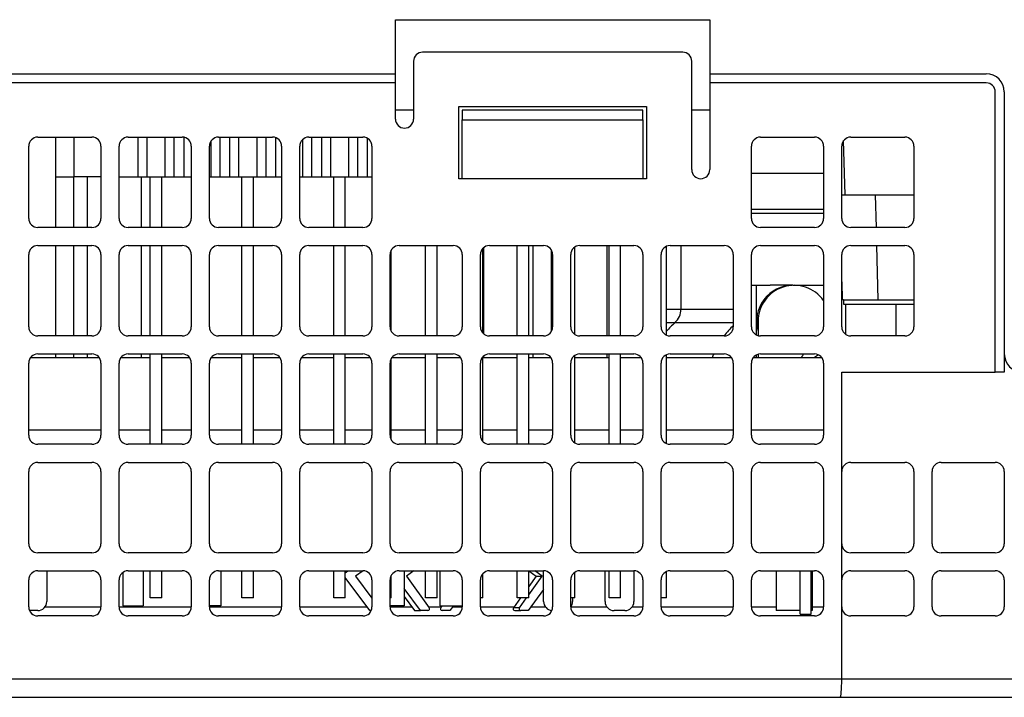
# Model space of a CAD drawing. Extents: x 14074 to 14414, y -3712 to -3387.
# Tile 14 of 18: x 14281 to 14335, y -3712 to -3675. Entities that reach past the tile are written whole.
import ezdxf

# ---------------------------------------------------------------- set-up
doc = ezdxf.new("R2010")
doc.units = 0
doc.layers.get('0').update_dxf_attribs({"linetype": 'CONTINUOUS'})

msp = doc.modelspace()

# ---------------------------------------------------------------- linework, layer by layer
for p, q in [((14301.38, -3677.97), (14301.38, -3674.97)), ((14301.38, -3674.97), (14318.78, -3674.97)), ((14318.78, -3674.97), (14318.78, -3677.97)), ((14317.28, -3676.77), (14302.88, -3676.77)), ((14302.38, -3677.27), (14302.38, -3680.47)), ((14317.78, -3683.27), (14317.78, -3677.27)), ((14248.08, -3677.97), (14301.38, -3677.97)), ((14301.38, -3678.47), (14301.38, -3677.97)), ((14318.78, -3677.97), (14334.08, -3677.97)), ((14318.78, -3677.97), (14318.78, -3678.47)), ((14301.38, -3678.47), (14248.08, -3678.47)), ((14301.38, -3680.47), (14301.38, -3678.47)), ((14334.08, -3678.47), (14318.78, -3678.47)), ((14318.78, -3678.47), (14318.78, -3683.27)), ((14334.58, -3694.47), (14334.58, -3678.97)), ((14335.08, -3678.97), (14335.08, -3693.47)), ((14304.88, -3683.77), (14304.88, -3679.77)), ((14304.88, -3679.77), (14315.28, -3679.77)), ((14315.28, -3679.77), (14315.28, -3683.77)), ((14302.38, -3679.97), (14301.38, -3679.97)), ((14315.08, -3679.97), (14305.08, -3679.97)), ((14305.08, -3679.97), (14305.08, -3680.506)), ((14315.08, -3680.506), (14315.08, -3679.97)), ((14318.78, -3679.97), (14317.78, -3679.97)), ((14305.08, -3680.506), (14315.08, -3680.506)), ((14305.08, -3683.77), (14305.08, -3680.506)), ((14315.08, -3680.506), (14315.08, -3683.77)), ((14281.58, -3681.47), (14284.58, -3681.47)), ((14282.58, -3683.67), (14282.58, -3681.47)), ((14283.58, -3681.47), (14283.58, -3683.67)), ((14286.58, -3681.47), (14289.58, -3681.47)), ((14287.12, -3681.47), (14287.12, -3683.67)), ((14287.62, -3681.47), (14287.62, -3683.67)), ((14288.62, -3681.47), (14288.62, -3683.67)), ((14289.12, -3681.47), (14289.12, -3683.67)), ((14291.58, -3681.47), (14294.58, -3681.47)), ((14291.66, -3681.47), (14291.66, -3683.67)), ((14292.2, -3681.47), (14292.2, -3683.67)), ((14292.7, -3681.47), (14292.7, -3683.67)), ((14293.7, -3681.47), (14293.7, -3683.67)), ((14294.2, -3681.47), (14294.2, -3683.67)), ((14296.58, -3681.47), (14299.58, -3681.47)), ((14296.74, -3681.47), (14296.74, -3683.67)), ((14297.28, -3681.47), (14297.28, -3683.67)), ((14297.78, -3681.47), (14297.78, -3683.67)), ((14298.78, -3681.47), (14298.78, -3683.67)), ((14299.28, -3681.47), (14299.28, -3683.67)), ((14321.58, -3681.47), (14324.58, -3681.47)), ((14326.58, -3681.47), (14329.58, -3681.47)), ((14281.08, -3685.97), (14281.08, -3681.97)), ((14285.08, -3681.97), (14285.08, -3685.97)), ((14286.08, -3685.97), (14286.08, -3681.97)), ((14289.66, -3681.477), (14289.66, -3683.67)), ((14290.08, -3681.97), (14290.08, -3685.97)), ((14291.08, -3685.97), (14291.08, -3681.97)), ((14291.16, -3681.699), (14291.16, -3683.67)), ((14294.74, -3681.497), (14294.74, -3683.67)), ((14295.08, -3681.97), (14295.08, -3685.97)), ((14296.08, -3685.97), (14296.08, -3681.97)), ((14296.24, -3681.604), (14296.24, -3683.67)), ((14299.82, -3681.532), (14299.82, -3683.67)), ((14300.08, -3681.97), (14300.08, -3685.97)), ((14321.08, -3685.97), (14321.08, -3681.97)), ((14325.08, -3681.97), (14325.08, -3685.97)), ((14326.08, -3685.97), (14326.08, -3681.97)), ((14326.263, -3684.67), (14326.184, -3681.665)), ((14330.08, -3681.97), (14330.08, -3685.97)), ((14321.08, -3683.47), (14325.08, -3683.47)), ((14282.58, -3683.67), (14283.58, -3683.67)), ((14282.58, -3686.47), (14282.58, -3683.67)), ((14284.33, -3683.67), (14283.58, -3683.67)), ((14283.58, -3686.47), (14283.58, -3683.67)), ((14285.08, -3683.67), (14284.33, -3683.67)), ((14284.33, -3686.47), (14284.33, -3683.67)), ((14286.08, -3683.67), (14287.12, -3683.67)), ((14287.12, -3683.67), (14287.62, -3683.67)), ((14287.33, -3686.47), (14287.33, -3683.67)), ((14287.62, -3683.67), (14288.62, -3683.67)), ((14287.8, -3686.47), (14287.8, -3683.67)), ((14288.44, -3686.47), (14288.44, -3683.67)), ((14288.62, -3683.67), (14289.12, -3683.67)), ((14289.12, -3683.67), (14289.66, -3683.67)), ((14289.66, -3683.67), (14290.08, -3683.67)), ((14291.08, -3683.67), (14291.16, -3683.67)), ((14291.16, -3683.67), (14291.66, -3683.67)), ((14291.66, -3683.67), (14292.2, -3683.67)), ((14292.2, -3683.67), (14292.7, -3683.67)), ((14292.7, -3683.67), (14293.7, -3683.67)), ((14292.88, -3686.47), (14292.88, -3683.67)), ((14293.52, -3686.47), (14293.52, -3683.67)), ((14293.7, -3683.67), (14294.2, -3683.67)), ((14294.2, -3683.67), (14294.74, -3683.67)), ((14294.74, -3683.67), (14295.08, -3683.67)), ((14296.08, -3683.67), (14296.24, -3683.67)), ((14296.24, -3683.67), (14296.74, -3683.67)), ((14296.74, -3683.67), (14297.28, -3683.67)), ((14297.28, -3683.67), (14297.78, -3683.67)), ((14297.78, -3683.67), (14298.78, -3683.67)), ((14297.96, -3686.47), (14297.96, -3683.67)), ((14298.6, -3686.47), (14298.6, -3683.67)), ((14298.78, -3683.67), (14299.28, -3683.67)), ((14299.28, -3683.67), (14299.82, -3683.67)), ((14299.82, -3683.67), (14300.08, -3683.67)), ((14315.28, -3683.77), (14304.88, -3683.77)), ((14326.08, -3684.67), (14327.955, -3684.67)), ((14328.002, -3686.47), (14327.955, -3684.67)), ((14327.955, -3684.67), (14330.08, -3684.67)), ((14325.08, -3685.47), (14321.08, -3685.47)), ((14321.08, -3685.67), (14325.08, -3685.67)), ((14284.58, -3686.47), (14281.58, -3686.47)), ((14289.58, -3686.47), (14286.58, -3686.47)), ((14294.58, -3686.47), (14291.58, -3686.47)), ((14299.58, -3686.47), (14296.58, -3686.47)), ((14324.58, -3686.47), (14321.58, -3686.47)), ((14329.58, -3686.47), (14326.58, -3686.47)), ((14281.08, -3691.97), (14281.08, -3687.97)), ((14281.58, -3687.47), (14284.58, -3687.47)), ((14282.58, -3692.47), (14282.58, -3687.47)), ((14283.58, -3692.47), (14283.58, -3687.47)), ((14284.33, -3692.47), (14284.33, -3687.47)), ((14285.08, -3687.97), (14285.08, -3691.97)), ((14286.08, -3691.97), (14286.08, -3687.97)), ((14286.58, -3687.47), (14289.58, -3687.47)), ((14287.33, -3692.47), (14287.33, -3687.47)), ((14287.8, -3692.47), (14287.8, -3687.47)), ((14288.44, -3692.47), (14288.44, -3687.47)), ((14290.08, -3687.97), (14290.08, -3691.97)), ((14291.08, -3691.97), (14291.08, -3687.97)), ((14291.58, -3687.47), (14294.58, -3687.47)), ((14292.88, -3692.47), (14292.88, -3687.47)), ((14293.52, -3692.47), (14293.52, -3687.47)), ((14295.08, -3687.97), (14295.08, -3691.97)), ((14296.08, -3691.97), (14296.08, -3687.97)), ((14296.58, -3687.47), (14299.58, -3687.47)), ((14297.96, -3692.47), (14297.96, -3687.47)), ((14298.6, -3692.47), (14298.6, -3687.47)), ((14300.08, -3687.97), (14300.08, -3691.97)), ((14301.08, -3691.97), (14301.08, -3687.97)), ((14301.14, -3692.208), (14301.14, -3687.733)), ((14301.58, -3687.47), (14304.58, -3687.47)), ((14303.04, -3692.47), (14303.04, -3687.47)), ((14303.68, -3692.47), (14303.68, -3687.47)), ((14305.08, -3687.97), (14305.08, -3691.97)), ((14306.08, -3691.97), (14306.08, -3687.97)), ((14306.22, -3692.317), (14306.22, -3687.623)), ((14306.28, -3692.37), (14306.28, -3687.57)), ((14306.58, -3687.47), (14309.58, -3687.47)), ((14308.12, -3692.47), (14308.12, -3687.47)), ((14308.76, -3692.47), (14308.76, -3687.47)), ((14309.01, -3692.47), (14309.01, -3687.47)), ((14310.01, -3692.226), (14310.01, -3687.715)), ((14310.08, -3687.97), (14310.08, -3691.97)), ((14311.08, -3691.97), (14311.08, -3687.97)), ((14311.3, -3692.385), (14311.3, -3687.556)), ((14311.58, -3687.47), (14314.58, -3687.47)), ((14313.08, -3687.47), (14313.08, -3692.47)), ((14313.2, -3692.47), (14313.2, -3687.47)), ((14313.84, -3692.47), (14313.84, -3687.47)), ((14315.08, -3687.97), (14315.08, -3691.97)), ((14316.08, -3691.97), (14316.08, -3687.97)), ((14316.38, -3692.429), (14316.38, -3687.512)), ((14316.58, -3687.47), (14319.58, -3687.47)), ((14317.18, -3687.47), (14317.18, -3690.992)), ((14320.08, -3687.97), (14320.08, -3691.97)), ((14321.08, -3691.97), (14321.08, -3687.97)), ((14321.58, -3687.47), (14324.58, -3687.47)), ((14325.08, -3687.97), (14325.08, -3691.97)), ((14326.08, -3691.97), (14326.08, -3687.97)), ((14326.58, -3687.47), (14329.58, -3687.47)), ((14328.107, -3690.47), (14328.028, -3687.47)), ((14330.08, -3687.97), (14330.08, -3691.97)), ((14326.08, -3689.47), (14326.106, -3690.47)), ((14321.08, -3689.67), (14322.12, -3689.67)), ((14323.371, -3689.67), (14322.12, -3689.67)), ((14323.371, -3689.67), (14323.454, -3689.67)), ((14323.454, -3689.67), (14325.08, -3689.67)), ((14326.08, -3689.67), (14326.085, -3689.67)), ((14326.185, -3690.47), (14326.106, -3690.47)), ((14326.172, -3690.47), (14326.172, -3690.72)), ((14326.172, -3690.72), (14326.186, -3690.72)), ((14326.185, -3690.47), (14326.186, -3690.47)), ((14326.186, -3690.47), (14330.08, -3690.47)), ((14326.186, -3690.47), (14326.186, -3690.72)), ((14326.186, -3690.72), (14330.08, -3690.72)), ((14326.305, -3692.388), (14326.305, -3690.72)), ((14329.08, -3690.72), (14329.08, -3692.47)), ((14316.38, -3690.992), (14317.18, -3690.992)), ((14317.18, -3690.992), (14320.08, -3690.992)), ((14316.847, -3691.738), (14316.38, -3691.738)), ((14320.08, -3691.738), (14316.847, -3691.738)), ((14321.448, -3691.676), (14321.448, -3692.453)), ((14284.58, -3692.47), (14281.58, -3692.47)), ((14289.58, -3692.47), (14286.58, -3692.47)), ((14294.58, -3692.47), (14291.58, -3692.47)), ((14299.58, -3692.47), (14296.58, -3692.47)), ((14304.58, -3692.47), (14301.58, -3692.47)), ((14309.58, -3692.47), (14306.58, -3692.47)), ((14314.58, -3692.47), (14311.58, -3692.47)), ((14319.58, -3692.47), (14316.58, -3692.47)), ((14324.58, -3692.47), (14321.58, -3692.47)), ((14329.58, -3692.47), (14326.58, -3692.47)), ((14281.08, -3697.97), (14281.08, -3693.97)), ((14281.18, -3693.67), (14284.98, -3693.67)), ((14281.58, -3693.47), (14284.58, -3693.47)), ((14282.58, -3693.67), (14282.58, -3693.47)), ((14283.58, -3693.67), (14283.58, -3693.47)), ((14284.33, -3693.67), (14284.33, -3693.47)), ((14285.08, -3693.97), (14285.08, -3697.97)), ((14286.08, -3697.97), (14286.08, -3693.97)), ((14286.18, -3693.67), (14287.8, -3693.67)), ((14286.58, -3693.47), (14289.58, -3693.47)), ((14287.33, -3693.67), (14287.33, -3693.47)), ((14287.8, -3698.47), (14287.8, -3693.47)), ((14288.44, -3698.47), (14288.44, -3693.47)), ((14288.44, -3693.67), (14289.98, -3693.67)), ((14290.08, -3693.97), (14290.08, -3697.97)), ((14291.08, -3697.97), (14291.08, -3693.97)), ((14291.18, -3693.67), (14292.88, -3693.67)), ((14291.58, -3693.47), (14294.58, -3693.47)), ((14292.88, -3698.47), (14292.88, -3693.47)), ((14293.52, -3698.47), (14293.52, -3693.47)), ((14293.52, -3693.67), (14294.98, -3693.67)), ((14295.08, -3693.97), (14295.08, -3697.97)), ((14296.08, -3697.97), (14296.08, -3693.97)), ((14296.18, -3693.67), (14297.96, -3693.67)), ((14296.58, -3693.47), (14299.58, -3693.47)), ((14297.96, -3698.47), (14297.96, -3693.47)), ((14298.6, -3698.47), (14298.6, -3693.47)), ((14298.6, -3693.67), (14299.98, -3693.67)), ((14300.08, -3693.97), (14300.08, -3697.97)), ((14301.08, -3697.97), (14301.08, -3693.97)), ((14301.14, -3698.208), (14301.14, -3693.733)), ((14301.18, -3693.67), (14303.04, -3693.67)), ((14301.58, -3693.47), (14304.58, -3693.47)), ((14303.04, -3698.47), (14303.04, -3693.47)), ((14303.68, -3698.47), (14303.68, -3693.47)), ((14303.68, -3693.67), (14304.98, -3693.67)), ((14305.08, -3693.97), (14305.08, -3697.97)), ((14306.08, -3697.97), (14306.08, -3693.97)), ((14306.22, -3698.317), (14306.22, -3693.623)), ((14306.22, -3693.67), (14308.12, -3693.67)), ((14306.28, -3693.67), (14306.28, -3693.57)), ((14306.58, -3693.47), (14309.58, -3693.47)), ((14308.12, -3698.47), (14308.12, -3693.47)), ((14308.76, -3698.47), (14308.76, -3693.47)), ((14308.76, -3693.67), (14309.98, -3693.67)), ((14309.01, -3693.67), (14309.01, -3693.47)), ((14310.08, -3693.97), (14310.08, -3697.97)), ((14311.08, -3697.97), (14311.08, -3693.97)), ((14311.3, -3698.385), (14311.3, -3693.556)), ((14311.3, -3693.67), (14313.2, -3693.67)), ((14311.58, -3693.47), (14314.58, -3693.47)), ((14313.08, -3693.47), (14313.08, -3693.67)), ((14313.2, -3698.47), (14313.2, -3693.47)), ((14313.84, -3698.47), (14313.84, -3693.47)), ((14313.84, -3693.67), (14314.98, -3693.67)), ((14315.08, -3693.97), (14315.08, -3697.97)), ((14316.08, -3697.97), (14316.08, -3693.97)), ((14316.38, -3698.429), (14316.38, -3693.512)), ((14316.38, -3693.67), (14319.98, -3693.67)), ((14316.58, -3693.47), (14319.58, -3693.47)), ((14320.08, -3693.97), (14320.08, -3697.97)), ((14321.08, -3697.97), (14321.08, -3693.97)), ((14321.18, -3693.67), (14324.98, -3693.67)), ((14321.448, -3693.488), (14321.448, -3693.67)), ((14321.58, -3693.47), (14324.58, -3693.47)), ((14325.08, -3693.97), (14325.08, -3697.97)), ((14335.08, -3693.47), (14335.08, -3694.47)), ((14326.08, -3699.97), (14326.08, -3694.47)), ((14326.08, -3694.47), (14334.58, -3694.47)), ((14335.08, -3694.47), (14334.58, -3694.47)), ((14281.08, -3697.67), (14285.08, -3697.67)), ((14286.08, -3697.67), (14287.8, -3697.67)), ((14288.44, -3697.67), (14290.08, -3697.67)), ((14291.08, -3697.67), (14292.88, -3697.67)), ((14293.52, -3697.67), (14295.08, -3697.67)), ((14296.08, -3697.67), (14297.96, -3697.67)), ((14298.6, -3697.67), (14300.08, -3697.67)), ((14301.14, -3697.67), (14303.04, -3697.67)), ((14303.68, -3697.67), (14305.08, -3697.67)), ((14306.22, -3697.67), (14308.12, -3697.67)), ((14308.76, -3697.67), (14310.08, -3697.67)), ((14311.3, -3697.67), (14313.2, -3697.67)), ((14313.84, -3697.67), (14315.08, -3697.67)), ((14316.38, -3697.67), (14320.08, -3697.67)), ((14321.08, -3697.67), (14325.08, -3697.67)), ((14284.58, -3698.47), (14281.58, -3698.47)), ((14289.58, -3698.47), (14286.58, -3698.47)), ((14294.58, -3698.47), (14291.58, -3698.47)), ((14299.58, -3698.47), (14296.58, -3698.47)), ((14304.58, -3698.47), (14301.58, -3698.47)), ((14309.58, -3698.47), (14306.58, -3698.47)), ((14314.58, -3698.47), (14311.58, -3698.47)), ((14319.58, -3698.47), (14316.58, -3698.47)), ((14324.58, -3698.47), (14321.58, -3698.47)), ((14281.08, -3703.97), (14281.08, -3699.97)), ((14281.58, -3699.47), (14284.58, -3699.47)), ((14285.08, -3699.97), (14285.08, -3703.97)), ((14286.08, -3703.97), (14286.08, -3699.97)), ((14286.58, -3699.47), (14289.58, -3699.47)), ((14290.08, -3699.97), (14290.08, -3703.97)), ((14291.08, -3703.97), (14291.08, -3699.97)), ((14291.58, -3699.47), (14294.58, -3699.47)), ((14295.08, -3699.97), (14295.08, -3703.97)), ((14296.08, -3703.97), (14296.08, -3699.97)), ((14296.58, -3699.47), (14299.58, -3699.47)), ((14300.08, -3699.97), (14300.08, -3703.97)), ((14301.08, -3703.97), (14301.08, -3699.97)), ((14301.58, -3699.47), (14304.58, -3699.47)), ((14305.08, -3699.97), (14305.08, -3703.97)), ((14306.08, -3703.97), (14306.08, -3699.97)), ((14306.58, -3699.47), (14309.58, -3699.47)), ((14310.08, -3699.97), (14310.08, -3703.97)), ((14311.08, -3703.97), (14311.08, -3699.97)), ((14311.58, -3699.47), (14314.58, -3699.47)), ((14315.08, -3699.97), (14315.08, -3703.97)), ((14316.08, -3703.97), (14316.08, -3699.97)), ((14316.58, -3699.47), (14319.58, -3699.47)), ((14320.08, -3699.97), (14320.08, -3703.97)), ((14321.08, -3703.97), (14321.08, -3699.97)), ((14321.58, -3699.47), (14324.58, -3699.47)), ((14325.08, -3699.97), (14325.08, -3703.97)), ((14326.08, -3703.97), (14326.08, -3699.97)), ((14326.58, -3699.47), (14329.58, -3699.47)), ((14330.08, -3699.97), (14330.08, -3703.97)), ((14331.08, -3703.97), (14331.08, -3699.97)), ((14331.58, -3699.47), (14334.58, -3699.47)), ((14335.08, -3699.97), (14335.08, -3703.97)), ((14326.08, -3705.97), (14326.08, -3703.97)), ((14284.58, -3704.47), (14281.58, -3704.47)), ((14289.58, -3704.47), (14286.58, -3704.47)), ((14294.58, -3704.47), (14291.58, -3704.47)), ((14299.58, -3704.47), (14296.58, -3704.47)), ((14304.58, -3704.47), (14301.58, -3704.47)), ((14309.58, -3704.47), (14306.58, -3704.47)), ((14314.58, -3704.47), (14311.58, -3704.47)), ((14319.58, -3704.47), (14316.58, -3704.47)), ((14324.58, -3704.47), (14321.58, -3704.47)), ((14329.58, -3704.47), (14326.58, -3704.47)), ((14334.58, -3704.47), (14331.58, -3704.47)), ((14281.08, -3707.47), (14281.08, -3705.97)), ((14281.58, -3705.47), (14284.58, -3705.47)), ((14282.08, -3705.47), (14282.08, -3707.17)), ((14285.08, -3705.97), (14285.08, -3707.47)), ((14286.08, -3707.47), (14286.08, -3705.97)), ((14286.28, -3705.57), (14286.28, -3707.4)), ((14286.58, -3705.47), (14289.58, -3705.47)), ((14287.42, -3705.47), (14287.42, -3707.4)), ((14287.8, -3706.97), (14287.8, -3705.47)), ((14288.44, -3706.97), (14288.44, -3705.47)), ((14290.08, -3705.97), (14290.08, -3707.47)), ((14291.08, -3707.47), (14291.08, -3705.97)), ((14291.58, -3705.47), (14294.58, -3705.47)), ((14291.71, -3705.47), (14291.71, -3707.4)), ((14292.88, -3706.97), (14292.88, -3705.47)), ((14293.52, -3706.97), (14293.52, -3705.47)), ((14295.08, -3705.97), (14295.08, -3707.47)), ((14296.08, -3707.47), (14296.08, -3705.97)), ((14296.58, -3705.47), (14299.58, -3705.47)), ((14297.96, -3706.97), (14297.96, -3705.47)), ((14298.6, -3705.575), (14298.742, -3705.47)), ((14298.6, -3706.97), (14298.6, -3705.47)), ((14299.97, -3707.67), (14298.6, -3705.845)), ((14299.588, -3705.471), (14299.173, -3705.775)), ((14299.173, -3705.775), (14300.08, -3706.985)), ((14300.08, -3705.97), (14300.08, -3707.47)), ((14301.08, -3707.47), (14301.08, -3705.97)), ((14301.14, -3706.97), (14301.14, -3705.733)), ((14301.58, -3705.47), (14304.58, -3705.47)), ((14301.87, -3705.47), (14301.87, -3707.4)), ((14302.391, -3705.47), (14301.989, -3705.775)), ((14301.989, -3705.775), (14303.249, -3707.51)), ((14303.04, -3706.97), (14303.04, -3705.47)), ((14303.68, -3706.97), (14303.68, -3705.47)), ((14303.83, -3705.47), (14303.83, -3707.4)), ((14305.08, -3705.97), (14305.08, -3707.47)), ((14306.08, -3707.47), (14306.08, -3705.97)), ((14306.22, -3706.97), (14306.22, -3705.623)), ((14306.58, -3705.47), (14309.58, -3705.47)), ((14308.12, -3706.97), (14308.12, -3705.47)), ((14308.76, -3706.97), (14308.76, -3705.47)), ((14309.171, -3705.775), (14308.76, -3706.341)), ((14308.76, -3706.792), (14309.499, -3705.775)), ((14308.77, -3705.47), (14309.171, -3705.775)), ((14309.499, -3705.775), (14309.097, -3705.47)), ((14309.171, -3705.775), (14309.499, -3705.775)), ((14309.58, -3707.17), (14309.58, -3705.47)), ((14310.08, -3705.97), (14310.08, -3707.47)), ((14311.08, -3707.47), (14311.08, -3705.97)), ((14311.3, -3706.97), (14311.3, -3705.556)), ((14311.58, -3705.47), (14314.58, -3705.47)), ((14312.98, -3707.17), (14312.98, -3705.47)), ((14313.2, -3706.97), (14313.2, -3705.47)), ((14313.84, -3706.97), (14313.84, -3705.47)), ((14314.58, -3705.47), (14314.58, -3707.17)), ((14315.08, -3705.97), (14315.08, -3707.47)), ((14316.08, -3707.47), (14316.08, -3705.97)), ((14316.38, -3706.97), (14316.38, -3705.512)), ((14316.58, -3705.47), (14319.58, -3705.47)), ((14320.08, -3705.97), (14320.08, -3707.47)), ((14321.08, -3707.47), (14321.08, -3705.97)), ((14321.58, -3705.47), (14324.58, -3705.47)), ((14322.448, -3705.47), (14322.448, -3707.67)), ((14323.78, -3707.87), (14323.78, -3705.47)), ((14324.395, -3707.87), (14324.395, -3705.47)), ((14324.448, -3705.47), (14324.448, -3707.67)), ((14325.08, -3705.97), (14325.08, -3707.47)), ((14326.08, -3707.47), (14326.08, -3705.97)), ((14326.58, -3705.47), (14329.58, -3705.47)), ((14330.08, -3705.97), (14330.08, -3707.47)), ((14331.08, -3707.47), (14331.08, -3705.97)), ((14331.58, -3705.47), (14334.58, -3705.47)), ((14335.08, -3705.97), (14335.08, -3707.47)), ((14302.76, -3707.67), (14301.87, -3706.444)), ((14309.58, -3706.496), (14308.728, -3707.67)), ((14288.44, -3706.97), (14287.8, -3706.97)), ((14293.52, -3706.97), (14292.88, -3706.97)), ((14298.6, -3706.97), (14297.96, -3706.97)), ((14301.14, -3706.97), (14301.08, -3706.97)), ((14301.87, -3706.895), (14302.433, -3707.67)), ((14303.68, -3706.97), (14303.04, -3706.97)), ((14306.22, -3706.97), (14306.08, -3706.97)), ((14308.303, -3706.97), (14307.911, -3707.51)), ((14308.76, -3706.97), (14308.12, -3706.97)), ((14308.239, -3707.51), (14308.631, -3706.97)), ((14311.3, -3706.97), (14311.08, -3706.97)), ((14311.18, -3706.97), (14311.18, -3707.17)), ((14313.84, -3706.97), (14313.2, -3706.97)), ((14316.38, -3706.97), (14316.08, -3706.97)), ((14281.98, -3707.47), (14285.08, -3707.47)), ((14286.08, -3707.47), (14290.08, -3707.47)), ((14286.28, -3707.4), (14287.42, -3707.4)), ((14291.71, -3707.4), (14291.08, -3707.4)), ((14291.08, -3707.47), (14295.08, -3707.47)), ((14296.08, -3707.47), (14299.82, -3707.47)), ((14301.87, -3707.4), (14301.08, -3707.4)), ((14301.08, -3707.47), (14302.287, -3707.47)), ((14303.22, -3707.47), (14303.916, -3707.47)), ((14303.83, -3707.4), (14305.08, -3707.4)), ((14303.886, -3707.51), (14303.968, -3707.4)), ((14304.593, -3707.4), (14304.391, -3707.67)), ((14304.541, -3707.47), (14305.08, -3707.47)), ((14306.08, -3707.47), (14307.94, -3707.47)), ((14308.239, -3707.51), (14307.911, -3707.51)), ((14308.873, -3707.47), (14309.68, -3707.47)), ((14311.08, -3707.47), (14313.08, -3707.47)), ((14314.48, -3707.47), (14315.08, -3707.47)), ((14316.08, -3707.47), (14320.08, -3707.47)), ((14321.08, -3707.47), (14322.448, -3707.47)), ((14324.448, -3707.47), (14325.08, -3707.47)), ((14326.08, -3711.47), (14326.08, -3707.47)), ((14281.58, -3707.67), (14281.122, -3707.67)), ((14284.58, -3707.97), (14281.58, -3707.97)), ((14289.58, -3707.97), (14286.58, -3707.97)), ((14294.58, -3707.97), (14291.58, -3707.97)), ((14299.58, -3707.97), (14296.58, -3707.97)), ((14300.038, -3707.67), (14299.97, -3707.67)), ((14304.58, -3707.97), (14301.58, -3707.97)), ((14302.433, -3707.67), (14302.76, -3707.67)), ((14303.172, -3707.67), (14302.76, -3707.67)), ((14304.391, -3707.67), (14303.966, -3707.67)), ((14309.58, -3707.97), (14306.58, -3707.97)), ((14307.989, -3707.67), (14308.316, -3707.67)), ((14308.728, -3707.67), (14308.316, -3707.67)), ((14314.58, -3707.97), (14311.58, -3707.97)), ((14314.08, -3707.67), (14313.48, -3707.67)), ((14319.58, -3707.97), (14316.58, -3707.97)), ((14324.58, -3707.97), (14321.58, -3707.97)), ((14323.78, -3707.67), (14322.448, -3707.67)), ((14323.78, -3707.87), (14324.395, -3707.87)), ((14324.448, -3707.67), (14324.395, -3707.67)), ((14329.58, -3707.97), (14326.58, -3707.97)), ((14334.58, -3707.97), (14331.58, -3707.97)), ((14326.08, -3711.47), (14248.08, -3711.47)), ((14410.08, -3711.47), (14326.08, -3711.47)), ((14248.08, -3712.47), (14326.007, -3712.47)), ((14326.007, -3712.47), (14410.08, -3712.47))]:
    msp.add_line(p, q)
for centre, radius, start, end in [((14302.88, -3677.27), 0.5, 90, 180), ((14317.28, -3677.27), 0.5, 0, 90), ((14334.08, -3678.97), 1, 0, 90), ((14334.08, -3678.97), 0.5, 0, 90), ((14301.88, -3680.47), 0.5, 180, 0), ((14281.58, -3681.97), 0.5, 90, 180), ((14284.58, -3681.97), 0.5, 0, 90), ((14286.58, -3681.97), 0.5, 90, 180), ((14289.58, -3681.97), 0.5, 0, 90), ((14291.58, -3681.97), 0.5, 90, 180), ((14294.58, -3681.97), 0.5, 0, 90), ((14296.58, -3681.97), 0.5, 90, 180), ((14299.58, -3681.97), 0.5, 0, 90), ((14321.58, -3681.97), 0.5, 90, 180), ((14324.58, -3681.97), 0.5, 0, 90), ((14326.58, -3681.97), 0.5, 90, 180), ((14329.58, -3681.97), 0.5, 0, 90), ((14318.28, -3683.27), 0.5, 180, 0), ((14281.58, -3685.97), 0.5, 180, 270), ((14284.58, -3685.97), 0.5, 270, 0), ((14286.58, -3685.97), 0.5, 180, 270), ((14289.58, -3685.97), 0.5, 270, 0), ((14291.58, -3685.97), 0.5, 180, 270), ((14294.58, -3685.97), 0.5, 270, 0), ((14296.58, -3685.97), 0.5, 180, 270), ((14299.58, -3685.97), 0.5, 270, 0), ((14321.58, -3685.97), 0.5, 180, 270), ((14324.58, -3685.97), 0.5, 270, 0), ((14326.58, -3685.97), 0.5, 180, 270), ((14329.58, -3685.97), 0.5, 270, 0), ((14281.58, -3687.97), 0.5, 90, 180), ((14284.58, -3687.97), 0.5, 0, 90), ((14286.58, -3687.97), 0.5, 90, 180), ((14289.58, -3687.97), 0.5, 0, 90), ((14291.58, -3687.97), 0.5, 90, 180), ((14294.58, -3687.97), 0.5, 0, 90), ((14296.58, -3687.97), 0.5, 90, 180), ((14299.58, -3687.97), 0.5, 0, 90), ((14301.58, -3687.97), 0.5, 90, 180), ((14304.58, -3687.97), 0.5, 0, 90), ((14306.58, -3687.97), 0.5, 90, 180), ((14309.58, -3687.97), 0.5, 0, 90), ((14311.58, -3687.97), 0.5, 90, 180), ((14314.58, -3687.97), 0.5, 0, 90), ((14316.58, -3687.97), 0.5, 90, 180), ((14319.58, -3687.97), 0.5, 0, 90), ((14321.58, -3687.97), 0.5, 90, 180), ((14324.58, -3687.97), 0.5, 0, 90), ((14326.58, -3687.97), 0.5, 90, 180), ((14329.58, -3687.97), 0.5, 0, 90), ((14316.18, -3690.992), 1, 311.8103, 0), ((14320.18, -3695.465), 5, 131.8103, 139.4642), ((14281.58, -3691.97), 0.5, 180, 270), ((14284.58, -3691.97), 0.5, 270, 0), ((14286.58, -3691.97), 0.5, 180, 270), ((14289.58, -3691.97), 0.5, 270, 0), ((14291.58, -3691.97), 0.5, 180, 270), ((14294.58, -3691.97), 0.5, 270, 0), ((14296.58, -3691.97), 0.5, 180, 270), ((14299.58, -3691.97), 0.5, 270, 0), ((14301.58, -3691.97), 0.5, 180, 270), ((14304.58, -3691.97), 0.5, 270, 0), ((14306.58, -3691.97), 0.5, 180, 270), ((14309.58, -3691.97), 0.5, 270, 0), ((14311.58, -3691.97), 0.5, 180, 270), ((14314.58, -3691.97), 0.5, 270, 0), ((14316.58, -3691.97), 0.5, 180, 270), ((14323.58, -3695.465), 5, 134.427, 143.2139), ((14319.58, -3691.97), 0.5, 270, 0), ((14321.58, -3691.97), 0.5, 180, 270), ((14324.58, -3691.97), 0.5, 270, 0), ((14326.58, -3691.97), 0.5, 180, 270), ((14329.58, -3691.97), 0.5, 270, 0), ((14281.58, -3693.97), 0.5, 90, 180), ((14284.58, -3693.97), 0.5, 0, 90), ((14286.58, -3693.97), 0.5, 90, 180), ((14289.58, -3693.97), 0.5, 0, 90), ((14291.58, -3693.97), 0.5, 90, 180), ((14294.58, -3693.97), 0.5, 0, 90), ((14296.58, -3693.97), 0.5, 90, 180), ((14299.58, -3693.97), 0.5, 0, 90), ((14301.58, -3693.97), 0.5, 90, 180), ((14304.58, -3693.97), 0.5, 0, 90), ((14306.58, -3693.97), 0.5, 90, 180), ((14309.58, -3693.97), 0.5, 0, 90), ((14311.58, -3693.97), 0.5, 90, 180), ((14314.58, -3693.97), 0.5, 0, 90), ((14316.58, -3693.97), 0.5, 90, 180), ((14323.58, -3695.465), 5, 156.495, 158.9717), ((14319.58, -3693.97), 0.5, 0, 90), ((14321.58, -3693.97), 0.5, 90, 180), ((14325.01, -3694.1), 1.23, 149.1898, 159.5375), ((14325.01, -3694.1), 0.615, 109.8542, 135.6382), ((14324.58, -3693.97), 0.5, 0, 90), ((14336.08, -3693.47), 1, 180, 270), ((14281.58, -3697.97), 0.5, 180, 270), ((14284.58, -3697.97), 0.5, 270, 0), ((14286.58, -3697.97), 0.5, 180, 270), ((14289.58, -3697.97), 0.5, 270, 0), ((14291.58, -3697.97), 0.5, 180, 270), ((14294.58, -3697.97), 0.5, 270, 0), ((14296.58, -3697.97), 0.5, 180, 270), ((14299.58, -3697.97), 0.5, 270, 0), ((14301.58, -3697.97), 0.5, 180, 270), ((14304.58, -3697.97), 0.5, 270, 0), ((14306.58, -3697.97), 0.5, 180, 270), ((14309.58, -3697.97), 0.5, 270, 0), ((14311.58, -3697.97), 0.5, 180, 270), ((14314.58, -3697.97), 0.5, 270, 0), ((14316.58, -3697.97), 0.5, 180, 270), ((14319.58, -3697.97), 0.5, 270, 0), ((14321.58, -3697.97), 0.5, 180, 270), ((14324.58, -3697.97), 0.5, 270, 0), ((14281.58, -3699.97), 0.5, 90, 180), ((14284.58, -3699.97), 0.5, 0, 90), ((14286.58, -3699.97), 0.5, 90, 180), ((14289.58, -3699.97), 0.5, 0, 90), ((14291.58, -3699.97), 0.5, 90, 180), ((14294.58, -3699.97), 0.5, 0, 90), ((14296.58, -3699.97), 0.5, 90, 180), ((14299.58, -3699.97), 0.5, 0, 90), ((14301.58, -3699.97), 0.5, 90, 180), ((14304.58, -3699.97), 0.5, 0, 90), ((14306.58, -3699.97), 0.5, 90, 180), ((14309.58, -3699.97), 0.5, 0, 90), ((14311.58, -3699.97), 0.5, 90, 180), ((14314.58, -3699.97), 0.5, 0, 90), ((14316.58, -3699.97), 0.5, 90, 180), ((14319.58, -3699.97), 0.5, 0, 90), ((14321.58, -3699.97), 0.5, 90, 180), ((14324.58, -3699.97), 0.5, 0, 90), ((14326.58, -3699.97), 0.5, 90, 180), ((14329.58, -3699.97), 0.5, 0, 90), ((14331.58, -3699.97), 0.5, 90, 180), ((14334.58, -3699.97), 0.5, 0, 90), ((14281.58, -3703.97), 0.5, 180, 270), ((14284.58, -3703.97), 0.5, 270, 0), ((14286.58, -3703.97), 0.5, 180, 270), ((14289.58, -3703.97), 0.5, 270, 0), ((14291.58, -3703.97), 0.5, 180, 270), ((14294.58, -3703.97), 0.5, 270, 0), ((14296.58, -3703.97), 0.5, 180, 270), ((14299.58, -3703.97), 0.5, 270, 0), ((14301.58, -3703.97), 0.5, 180, 270), ((14304.58, -3703.97), 0.5, 270, 0), ((14306.58, -3703.97), 0.5, 180, 270), ((14309.58, -3703.97), 0.5, 270, 0), ((14311.58, -3703.97), 0.5, 180, 270), ((14314.58, -3703.97), 0.5, 270, 0), ((14316.58, -3703.97), 0.5, 180, 270), ((14319.58, -3703.97), 0.5, 270, 0), ((14321.58, -3703.97), 0.5, 180, 270), ((14324.58, -3703.97), 0.5, 270, 0), ((14326.58, -3703.97), 0.5, 180, 270), ((14329.58, -3703.97), 0.5, 270, 0), ((14331.58, -3703.97), 0.5, 180, 270), ((14334.58, -3703.97), 0.5, 270, 0), ((14281.58, -3705.97), 0.5, 90, 180), ((14284.58, -3705.97), 0.5, 0, 90), ((14286.58, -3705.97), 0.5, 90, 180), ((14289.58, -3705.97), 0.5, 0, 90), ((14291.58, -3705.97), 0.5, 90, 180), ((14294.58, -3705.97), 0.5, 0, 90), ((14296.58, -3705.97), 0.5, 90, 180), ((14299.58, -3705.97), 0.5, 0, 90), ((14301.58, -3705.97), 0.5, 90, 180), ((14304.58, -3705.97), 0.5, 0, 90), ((14306.58, -3705.97), 0.5, 90, 180), ((14309.58, -3705.97), 0.5, 0, 90), ((14311.58, -3705.97), 0.5, 90, 180), ((14314.58, -3705.97), 0.5, 0, 90), ((14316.58, -3705.97), 0.5, 90, 180), ((14319.58, -3705.97), 0.5, 0, 90), ((14321.58, -3705.97), 0.5, 90, 180), ((14324.58, -3705.97), 0.5, 0, 90), ((14326.58, -3705.97), 0.5, 90, 180), ((14329.58, -3705.97), 0.5, 0, 90), ((14331.58, -3705.97), 0.5, 90, 180), ((14334.58, -3705.97), 0.5, 0, 90), ((14281.58, -3707.47), 0.5, 180, 270), ((14281.58, -3707.17), 0.5, 270, 0), ((14284.58, -3707.47), 0.5, 270, 0), ((14286.58, -3707.47), 0.5, 180, 270), ((14289.58, -3707.47), 0.5, 270, 0), ((14291.58, -3707.47), 0.5, 180, 270), ((14294.58, -3707.47), 0.5, 270, 0), ((14296.58, -3707.47), 0.5, 180, 270), ((14299.58, -3707.47), 0.5, 270, 0), ((14301.58, -3707.47), 0.5, 180, 270), ((14303.966, -3707.57), 0.1, 143.1301, 270), ((14304.58, -3707.47), 0.5, 270, 0), ((14306.58, -3707.47), 0.5, 180, 270), ((14310.08, -3707.17), 0.5, 180, 265.2952), ((14309.58, -3707.47), 0.5, 270, 0), ((14310.68, -3707.17), 0.5, 323.1301, 0), ((14311.58, -3707.47), 0.5, 180, 270), ((14313.48, -3707.17), 0.5, 180, 270), ((14314.08, -3707.17), 0.5, 270, 0), ((14314.58, -3707.47), 0.5, 270, 0), ((14316.58, -3707.47), 0.5, 180, 270), ((14319.58, -3707.47), 0.5, 270, 0), ((14321.58, -3707.47), 0.5, 180, 270), ((14324.58, -3707.47), 0.5, 270, 0), ((14326.58, -3707.47), 0.5, 180, 270), ((14329.58, -3707.47), 0.5, 270, 0), ((14331.58, -3707.47), 0.5, 180, 270), ((14334.58, -3707.47), 0.5, 270, 0)]:
    msp.add_arc(centre, radius, start, end)
for centre, major_axis, ratio, start_param, end_param in [((14323.448, -3691.67), (-1.416, -1.416), 0.997231, 2.973924, 5.496401), ((14323.371, -3691.67), (0, 2), 0.999996, 0, 1.850341), ((14321.365, -3691.67), (0, 2), 0.002773, 4.325973, 6.283185), ((14323.448, -3691.67), (1.416, 1.416), 0.997231, 2.354808, 2.357581), ((14321.365, -3691.67), (0, -2), 0.002773, 0, 0.392822), ((14303.172, -3707.57), (0, -0.1), 0.967711, 0, 2.214297), ((14307.989, -3707.57), (0, -0.1), 0.967711, 4.068888, 6.283185), ((14308.316, -3707.57), (0, -0.1), 0.967711, 4.068888, 6.283185), ((14326.007, -3711.47), (0, -1), 0.073136, 0, 1.570796)]:
    msp.add_ellipse(centre, major_axis=major_axis, ratio=ratio, start_param=start_param, end_param=end_param)

doc.saveas('drawing.dxf')
